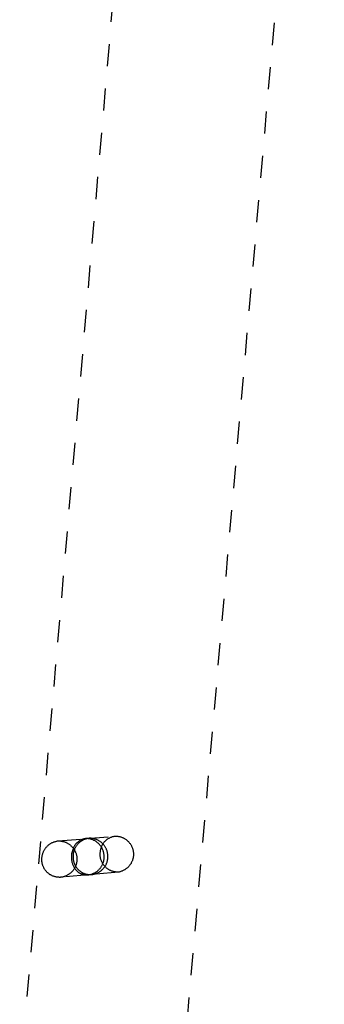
# Model space of a CAD drawing. Header units: millimetres. Extents: x 0 to 1551, y 0 to 1543.
# Tile 8 of 69: x 313 to 340, y 646 to 735. Entities that reach past the tile are written whole.
import ezdxf

# ---------------------------------------------------------------- set-up
doc = ezdxf.new("R2010")
doc.units = ezdxf.units.MM
doc.linetypes.add('Hidden', pattern=[4, 2, -2])
doc.layers.add('Make2D$Hidden$Curves', color=7, linetype='Hidden', true_color=0x8c8c8c)
doc.layers.add('Make2D$Visible$Curves', color=7, linetype='Continuous', true_color=0x000000)

msp = doc.modelspace()

# ---------------------------------------------------------------- linework, layer by layer
at = {"layer": 'Make2D$Hidden$Curves'}
for p, q in [((313.064, 638.686), (325.888, 787.353)), ((340.493, 786.05), (327.582, 638.272)), ((316.537, 660.664), (319.034, 660.876)), ((318.53, 660.722), (318.488, 660.699)), ((318.572, 660.743), (318.53, 660.722)), ((318.615, 660.763), (318.572, 660.743)), ((318.659, 660.782), (318.615, 660.763)), ((318.706, 660.705), (318.658, 660.677)), ((318.703, 660.799), (318.659, 660.782)), ((318.748, 660.815), (318.703, 660.799)), ((318.755, 660.731), (318.706, 660.705)), ((318.793, 660.829), (318.748, 660.815)), ((318.804, 660.755), (318.755, 660.731)), ((318.839, 660.841), (318.793, 660.829)), ((318.855, 660.778), (318.804, 660.755)), ((318.885, 660.852), (318.839, 660.841)), ((318.906, 660.799), (318.855, 660.778)), ((318.932, 660.861), (318.885, 660.852)), ((318.957, 660.818), (318.906, 660.799)), ((318.979, 660.869), (318.932, 660.861)), ((319.01, 660.835), (318.957, 660.818)), ((319.026, 660.875), (318.979, 660.869)), ((319.063, 660.851), (319.01, 660.835)), ((319.091, 660.875), (319.034, 660.876)), ((319.042, 660.876), (321.678, 661.1)), ((319.116, 660.865), (319.063, 660.851)), ((319.147, 660.872), (319.091, 660.875)), ((319.17, 660.877), (319.116, 660.865)), ((319.204, 660.867), (319.147, 660.872)), ((319.224, 660.887), (319.17, 660.877)), ((319.261, 660.86), (319.204, 660.867)), ((319.279, 660.895), (319.224, 660.887)), ((319.317, 660.851), (319.261, 660.86)), ((319.334, 660.901), (319.279, 660.895)), ((319.373, 660.84), (319.317, 660.851)), ((319.39, 660.901), (319.334, 660.901)), ((319.428, 660.827), (319.373, 660.84)), ((319.447, 660.9), (319.39, 660.901)), ((319.483, 660.813), (319.428, 660.827)), ((319.504, 660.896), (319.447, 660.9)), ((319.538, 660.796), (319.483, 660.813)), ((319.561, 660.891), (319.504, 660.896)), ((319.592, 660.778), (319.538, 660.796)), ((319.617, 660.883), (319.561, 660.891)), ((319.645, 660.757), (319.592, 660.778)), ((319.673, 660.874), (319.617, 660.883)), ((319.697, 660.735), (319.645, 660.757)), ((319.729, 660.862), (319.673, 660.874)), ((319.749, 660.711), (319.697, 660.735)), ((319.784, 660.849), (319.729, 660.862)), ((319.8, 660.686), (319.749, 660.711)), ((319.839, 660.834), (319.784, 660.849)), ((319.893, 660.817), (319.839, 660.834)), ((319.946, 660.798), (319.893, 660.817)), ((319.999, 660.777), (319.946, 660.798)), ((320.051, 660.754), (319.999, 660.777)), ((320.103, 660.73), (320.051, 660.754)), ((320.153, 660.703), (320.103, 660.73)), ((320.202, 660.675), (320.153, 660.703)), ((320.787, 660.674), (320.826, 660.711)), ((320.826, 660.711), (320.866, 660.746)), ((320.866, 660.746), (320.906, 660.779)), ((320.906, 660.779), (320.948, 660.811)), ((320.948, 660.811), (320.991, 660.842)), ((320.991, 660.842), (321.036, 660.871)), ((321.036, 660.871), (321.081, 660.899)), ((321.081, 660.899), (321.127, 660.925)), ((321.127, 660.925), (321.174, 660.949)), ((321.174, 660.949), (321.221, 660.972)), ((321.221, 660.972), (321.27, 660.993)), ((321.27, 660.993), (321.319, 661.013)), ((321.319, 661.013), (321.369, 661.031)), ((321.369, 661.031), (321.419, 661.047)), ((321.419, 661.047), (321.47, 661.061)), ((321.47, 661.061), (321.522, 661.073)), ((321.522, 661.073), (321.573, 661.084)), ((321.573, 661.084), (321.625, 661.093)), ((321.625, 661.093), (321.678, 661.1)), ((321.678, 661.1), (321.735, 661.099)), ((321.735, 661.099), (321.792, 661.096)), ((321.792, 661.096), (321.849, 661.09)), ((321.849, 661.09), (321.905, 661.083)), ((321.905, 661.083), (321.961, 661.074)), ((321.961, 661.074), (322.017, 661.063)), ((322.017, 661.063), (322.073, 661.05)), ((322.073, 661.05), (322.128, 661.035)), ((322.128, 661.035), (322.182, 661.018)), ((322.182, 661.018), (322.236, 661)), ((322.236, 661), (322.289, 660.979)), ((322.289, 660.979), (322.342, 660.957)), ((322.342, 660.957), (322.393, 660.932)), ((322.393, 660.932), (322.444, 660.906)), ((322.444, 660.906), (322.494, 660.878)), ((322.494, 660.878), (322.543, 660.849)), ((322.543, 660.849), (322.59, 660.818)), ((322.59, 660.818), (322.637, 660.785)), ((322.637, 660.785), (322.682, 660.75)), ((322.682, 660.75), (322.727, 660.714)), ((322.727, 660.714), (322.77, 660.677)), ((317.918, 660.08), (317.898, 660.037)), ((317.939, 660.123), (317.918, 660.08)), ((317.961, 660.165), (317.939, 660.123)), ((317.985, 660.206), (317.961, 660.165)), ((318.01, 660.246), (317.985, 660.206)), ((318.014, 659.942), (317.993, 659.891)), ((318.036, 660.286), (318.01, 660.246)), ((318.037, 659.992), (318.014, 659.942)), ((318.064, 660.324), (318.036, 660.286)), ((318.062, 660.042), (318.037, 659.992)), ((318.088, 660.09), (318.062, 660.042)), ((318.093, 660.362), (318.064, 660.324)), ((318.116, 660.138), (318.088, 660.09)), ((318.123, 660.398), (318.093, 660.362)), ((318.146, 660.184), (318.116, 660.138)), ((318.155, 660.434), (318.123, 660.398)), ((318.177, 660.23), (318.146, 660.184)), ((318.188, 660.468), (318.155, 660.434)), ((318.209, 660.274), (318.177, 660.23)), ((318.222, 660.501), (318.188, 660.468)), ((318.244, 660.318), (318.209, 660.274)), ((318.257, 660.533), (318.222, 660.501)), ((318.279, 660.36), (318.244, 660.318)), ((318.293, 660.564), (318.257, 660.533)), ((318.316, 660.401), (318.279, 660.36)), ((318.33, 660.594), (318.293, 660.564)), ((318.355, 660.44), (318.316, 660.401)), ((318.368, 660.622), (318.33, 660.594)), ((318.394, 660.479), (318.355, 660.44)), ((318.407, 660.649), (318.368, 660.622)), ((318.436, 660.515), (318.394, 660.479)), ((318.447, 660.675), (318.407, 660.649)), ((318.478, 660.551), (318.436, 660.515)), ((318.488, 660.699), (318.447, 660.675)), ((318.521, 660.585), (318.478, 660.551)), ((318.566, 660.617), (318.521, 660.585)), ((318.612, 660.648), (318.566, 660.617)), ((318.658, 660.677), (318.612, 660.648)), ((319.85, 660.658), (319.8, 660.686)), ((319.899, 660.629), (319.85, 660.658)), ((319.947, 660.598), (319.899, 660.629)), ((319.993, 660.566), (319.947, 660.598)), ((320.039, 660.531), (319.993, 660.566)), ((320.083, 660.496), (320.039, 660.531)), ((320.126, 660.458), (320.083, 660.496)), ((320.168, 660.42), (320.126, 660.458)), ((320.208, 660.38), (320.168, 660.42)), ((320.251, 660.646), (320.202, 660.675)), ((320.247, 660.338), (320.208, 660.38)), ((320.285, 660.295), (320.247, 660.338)), ((320.298, 660.614), (320.251, 660.646)), ((320.321, 660.251), (320.285, 660.295)), ((320.345, 660.581), (320.298, 660.614)), ((320.355, 660.206), (320.321, 660.251)), ((320.343, 659.793), (320.351, 659.846)), ((320.39, 660.547), (320.345, 660.581)), ((320.351, 659.846), (320.361, 659.898)), ((320.388, 660.159), (320.355, 660.206)), ((320.361, 659.898), (320.373, 659.949)), ((320.373, 659.949), (320.386, 660)), ((320.386, 660), (320.402, 660.051)), ((320.42, 660.112), (320.388, 660.159)), ((320.434, 660.511), (320.39, 660.547)), ((320.402, 660.051), (320.419, 660.101)), ((320.419, 660.101), (320.438, 660.15)), ((320.449, 660.063), (320.42, 660.112)), ((320.476, 660.473), (320.434, 660.511)), ((320.438, 660.15), (320.458, 660.199)), ((320.477, 660.013), (320.449, 660.063)), ((320.458, 660.199), (320.48, 660.247)), ((320.518, 660.434), (320.476, 660.473)), ((320.503, 659.963), (320.477, 660.013)), ((320.48, 660.247), (320.504, 660.294)), ((320.527, 659.911), (320.503, 659.963)), ((320.504, 660.294), (320.53, 660.341)), ((320.557, 660.394), (320.518, 660.434)), ((320.55, 659.859), (320.527, 659.911)), ((320.53, 660.341), (320.557, 660.386)), ((320.571, 659.806), (320.55, 659.859)), ((320.557, 660.386), (320.585, 660.431)), ((320.596, 660.352), (320.557, 660.394)), ((320.585, 660.431), (320.615, 660.474)), ((320.633, 660.309), (320.596, 660.352)), ((320.615, 660.474), (320.647, 660.516)), ((320.668, 660.264), (320.633, 660.309)), ((320.647, 660.516), (320.68, 660.558)), ((320.702, 660.219), (320.668, 660.264)), ((320.68, 660.558), (320.714, 660.598)), ((320.734, 660.172), (320.702, 660.219)), ((320.714, 660.598), (320.75, 660.637)), ((320.765, 660.124), (320.734, 660.172)), ((320.75, 660.637), (320.787, 660.674)), ((320.794, 660.075), (320.765, 660.124)), ((320.821, 660.025), (320.794, 660.075)), ((320.847, 659.974), (320.821, 660.025)), ((320.871, 659.923), (320.847, 659.974)), ((320.893, 659.87), (320.871, 659.923)), ((320.913, 659.817), (320.893, 659.87)), ((320.931, 659.763), (320.913, 659.817)), ((322.77, 660.677), (322.811, 660.638)), ((322.811, 660.638), (322.851, 660.598)), ((322.851, 660.598), (322.89, 660.556)), ((322.89, 660.556), (322.927, 660.513)), ((322.927, 660.513), (322.963, 660.468)), ((322.963, 660.468), (322.997, 660.423)), ((322.997, 660.423), (323.03, 660.376)), ((323.03, 660.376), (323.061, 660.328)), ((323.061, 660.328), (323.09, 660.279)), ((323.09, 660.279), (323.118, 660.229)), ((323.118, 660.229), (323.143, 660.178)), ((323.143, 660.178), (323.167, 660.126)), ((323.167, 660.126), (323.19, 660.074)), ((323.19, 660.074), (323.21, 660.021)), ((323.21, 660.021), (323.228, 659.967)), ((323.228, 659.967), (323.245, 659.912)), ((323.245, 659.912), (323.259, 659.857)), ((323.259, 659.857), (323.272, 659.801)), ((320.31, 659.469), (320.311, 659.523)), ((320.31, 659.414), (320.31, 659.469)), ((320.312, 659.359), (320.31, 659.414)), ((320.311, 659.523), (320.315, 659.578)), ((320.316, 659.304), (320.312, 659.359)), ((320.315, 659.578), (320.32, 659.632)), ((320.322, 659.25), (320.316, 659.304)), ((320.32, 659.632), (320.327, 659.687)), ((320.33, 659.196), (320.322, 659.25)), ((320.327, 659.687), (320.336, 659.741)), ((320.34, 659.142), (320.33, 659.196)), ((320.336, 659.741), (320.343, 659.793)), ((320.351, 659.088), (320.34, 659.142)), ((320.365, 659.035), (320.351, 659.088)), ((320.38, 658.982), (320.365, 659.035)), ((320.397, 658.93), (320.38, 658.982)), ((320.416, 658.879), (320.397, 658.93)), ((320.589, 659.752), (320.571, 659.806)), ((320.606, 659.698), (320.589, 659.752)), ((320.621, 659.643), (320.606, 659.698)), ((320.634, 659.587), (320.621, 659.643)), ((320.646, 659.532), (320.634, 659.587)), ((320.639, 658.909), (320.649, 658.965)), ((320.655, 659.475), (320.646, 659.532)), ((320.649, 658.965), (320.658, 659.021)), ((320.662, 659.419), (320.655, 659.475)), ((320.658, 659.021), (320.664, 659.078)), ((320.668, 659.362), (320.662, 659.419)), ((320.664, 659.078), (320.669, 659.135)), ((320.671, 659.305), (320.668, 659.362)), ((320.669, 659.135), (320.672, 659.191)), ((320.672, 659.248), (320.671, 659.305)), ((320.672, 659.191), (320.672, 659.248)), ((320.947, 659.709), (320.931, 659.763)), ((320.962, 659.654), (320.947, 659.709)), ((320.974, 659.598), (320.962, 659.654)), ((320.972, 658.921), (320.983, 658.977)), ((320.985, 659.543), (320.974, 659.598)), ((320.983, 658.977), (320.992, 659.033)), ((320.993, 659.486), (320.985, 659.543)), ((320.992, 659.033), (320.999, 659.09)), ((321, 659.43), (320.993, 659.486)), ((320.999, 659.09), (321.004, 659.146)), ((321.005, 659.373), (321, 659.43)), ((321.004, 659.146), (321.007, 659.203)), ((321.008, 659.317), (321.005, 659.373)), ((321.007, 659.203), (321.008, 659.26)), ((321.008, 659.26), (321.008, 659.317)), ((323.226, 658.957), (323.208, 658.903)), ((323.243, 659.012), (323.226, 658.957)), ((323.258, 659.067), (323.243, 659.012)), ((323.271, 659.122), (323.258, 659.067)), ((323.282, 659.178), (323.271, 659.122)), ((323.272, 659.801), (323.283, 659.745)), ((323.291, 659.234), (323.282, 659.178)), ((323.283, 659.745), (323.292, 659.689)), ((323.298, 659.291), (323.291, 659.234)), ((323.292, 659.689), (323.299, 659.632)), ((323.303, 659.348), (323.298, 659.291)), ((323.299, 659.632), (323.303, 659.576)), ((323.303, 659.576), (323.306, 659.519)), ((323.306, 659.405), (323.303, 659.348)), ((323.306, 659.519), (323.307, 659.462)), ((323.307, 659.462), (323.306, 659.405)), ((318, 658.216), (318.025, 658.178)), ((318.025, 658.178), (318.05, 658.142)), ((318.05, 658.142), (318.077, 658.106)), ((318.077, 658.106), (318.105, 658.071)), ((318.091, 658.407), (318.118, 658.361)), ((318.105, 658.071), (318.135, 658.038)), ((318.118, 658.361), (318.147, 658.317)), ((318.147, 658.317), (318.177, 658.274)), ((318.177, 658.274), (318.208, 658.231)), ((318.208, 658.231), (318.241, 658.19)), ((318.241, 658.19), (318.275, 658.15)), ((318.275, 658.15), (318.311, 658.111)), ((318.311, 658.111), (318.347, 658.074)), ((318.347, 658.074), (318.386, 658.037)), ((320.142, 658.031), (320.184, 658.07)), ((320.184, 658.07), (320.223, 658.111)), ((320.223, 658.111), (320.262, 658.153)), ((320.262, 658.153), (320.299, 658.196)), ((320.299, 658.196), (320.334, 658.241)), ((320.334, 658.241), (320.368, 658.287)), ((320.368, 658.287), (320.4, 658.334)), ((320.4, 658.334), (320.431, 658.382)), ((320.436, 658.828), (320.416, 658.879)), ((320.424, 658.013), (320.467, 658.05)), ((320.431, 658.382), (320.46, 658.431)), ((320.458, 658.778), (320.436, 658.828)), ((320.482, 658.729), (320.458, 658.778)), ((320.46, 658.431), (320.487, 658.481)), ((320.467, 658.05), (320.509, 658.089)), ((320.508, 658.68), (320.482, 658.729)), ((320.487, 658.481), (320.512, 658.532)), ((320.535, 658.633), (320.508, 658.68)), ((320.509, 658.089), (320.549, 658.129)), ((320.512, 658.532), (320.536, 658.584)), ((320.564, 658.586), (320.535, 658.633)), ((320.536, 658.584), (320.558, 658.636)), ((320.549, 658.129), (320.588, 658.171)), ((320.558, 658.636), (320.578, 658.69)), ((320.594, 658.541), (320.564, 658.586)), ((320.578, 658.69), (320.596, 658.744)), ((320.588, 658.171), (320.625, 658.214)), ((320.626, 658.496), (320.594, 658.541)), ((320.596, 658.744), (320.612, 658.798)), ((320.612, 658.798), (320.627, 658.853)), ((320.625, 658.214), (320.661, 658.258)), ((320.66, 658.453), (320.626, 658.496)), ((320.627, 658.853), (320.639, 658.909)), ((320.695, 658.411), (320.66, 658.453)), ((320.661, 658.258), (320.695, 658.303)), ((320.731, 658.37), (320.695, 658.411)), ((320.695, 658.303), (320.728, 658.35)), ((320.728, 658.35), (320.759, 658.397)), ((320.769, 658.33), (320.731, 658.37)), ((320.759, 658.397), (320.788, 658.446)), ((320.808, 658.292), (320.769, 658.33)), ((320.788, 658.446), (320.816, 658.496)), ((320.848, 658.255), (320.808, 658.292)), ((320.816, 658.496), (320.842, 658.546)), ((320.842, 658.546), (320.866, 658.598)), ((320.89, 658.219), (320.848, 658.255)), ((320.866, 658.598), (320.888, 658.65)), ((320.888, 658.65), (320.908, 658.703)), ((320.933, 658.185), (320.89, 658.219)), ((320.908, 658.703), (320.927, 658.757)), ((320.927, 658.757), (320.944, 658.811)), ((320.977, 658.152), (320.933, 658.185)), ((320.944, 658.811), (320.959, 658.866)), ((320.959, 658.866), (320.972, 658.921)), ((321.022, 658.121), (320.977, 658.152)), ((321.068, 658.092), (321.022, 658.121)), ((321.115, 658.064), (321.068, 658.092)), ((321.163, 658.037), (321.115, 658.064)), ((322.488, 658.048), (322.438, 658.021)), ((322.537, 658.077), (322.488, 658.048)), ((322.585, 658.108), (322.537, 658.077)), ((322.632, 658.141), (322.585, 658.108)), ((322.677, 658.175), (322.632, 658.141)), ((322.722, 658.211), (322.677, 658.175)), ((322.765, 658.249), (322.722, 658.211)), ((322.807, 658.287), (322.765, 658.249)), ((322.847, 658.328), (322.807, 658.287)), ((322.886, 658.369), (322.847, 658.328)), ((322.923, 658.412), (322.886, 658.369)), ((322.959, 658.457), (322.923, 658.412)), ((322.994, 658.502), (322.959, 658.457)), ((323.026, 658.549), (322.994, 658.502)), ((323.058, 658.596), (323.026, 658.549)), ((323.087, 658.645), (323.058, 658.596)), ((323.115, 658.695), (323.087, 658.645)), ((323.141, 658.746), (323.115, 658.695)), ((323.165, 658.798), (323.141, 658.746)), ((323.187, 658.85), (323.165, 658.798)), ((323.208, 658.903), (323.187, 658.85)), ((319.226, 657.611), (316.754, 657.39)), ((318.135, 658.038), (318.165, 658.005)), ((318.165, 658.005), (318.197, 657.973)), ((318.197, 657.973), (318.23, 657.943)), ((318.23, 657.943), (318.263, 657.913)), ((318.263, 657.913), (318.298, 657.885)), ((318.298, 657.885), (318.334, 657.858)), ((318.334, 657.858), (318.37, 657.832)), ((318.37, 657.832), (318.408, 657.807)), ((318.386, 658.037), (318.425, 658.002)), ((318.408, 657.807), (318.446, 657.784)), ((318.425, 658.002), (318.466, 657.969)), ((318.446, 657.784), (318.485, 657.762)), ((318.466, 657.969), (318.507, 657.936)), ((318.485, 657.762), (318.525, 657.742)), ((318.507, 657.936), (318.55, 657.906)), ((318.525, 657.742), (318.565, 657.722)), ((318.55, 657.906), (318.594, 657.877)), ((318.565, 657.722), (318.606, 657.705)), ((318.594, 657.877), (318.639, 657.849)), ((318.606, 657.705), (318.648, 657.688)), ((318.639, 657.849), (318.685, 657.823)), ((318.648, 657.688), (318.69, 657.673)), ((318.685, 657.823), (318.731, 657.798)), ((318.69, 657.673), (318.733, 657.66)), ((318.731, 657.798), (318.779, 657.775)), ((318.733, 657.66), (318.776, 657.648)), ((318.776, 657.648), (318.819, 657.637)), ((318.779, 657.775), (318.827, 657.754)), ((318.819, 657.637), (318.863, 657.628)), ((318.827, 657.754), (318.876, 657.734)), ((318.863, 657.628), (318.907, 657.62)), ((318.876, 657.734), (318.925, 657.716)), ((318.907, 657.62), (318.951, 657.614)), ((318.925, 657.716), (318.976, 657.7)), ((318.951, 657.614), (318.996, 657.61)), ((318.976, 657.7), (319.026, 657.686)), ((318.996, 657.61), (319.041, 657.607)), ((319.026, 657.686), (319.077, 657.673)), ((319.041, 657.607), (319.085, 657.605)), ((319.077, 657.673), (319.129, 657.662)), ((319.085, 657.605), (319.13, 657.605)), ((319.129, 657.662), (319.181, 657.653)), ((319.13, 657.605), (319.175, 657.607)), ((319.175, 657.607), (319.219, 657.61)), ((319.181, 657.653), (319.233, 657.646)), ((319.226, 657.611), (319.282, 657.618)), ((319.549, 657.64), (319.232, 657.611)), ((319.233, 657.646), (319.285, 657.64)), ((319.282, 657.618), (319.338, 657.628)), ((319.285, 657.64), (319.338, 657.636)), ((319.338, 657.628), (319.394, 657.64)), ((319.338, 657.636), (319.391, 657.634)), ((319.391, 657.634), (319.443, 657.634)), ((319.394, 657.64), (319.449, 657.653)), ((319.443, 657.634), (319.496, 657.636)), ((319.449, 657.653), (319.504, 657.668)), ((319.496, 657.636), (319.549, 657.64)), ((319.504, 657.668), (319.558, 657.686)), ((321.955, 657.854), (319.549, 657.64)), ((319.549, 657.64), (319.605, 657.647)), ((319.558, 657.686), (319.612, 657.705)), ((319.605, 657.647), (319.661, 657.656)), ((319.612, 657.705), (319.665, 657.726)), ((319.661, 657.656), (319.717, 657.667)), ((319.665, 657.726), (319.717, 657.749)), ((319.717, 657.749), (319.768, 657.773)), ((319.717, 657.667), (319.772, 657.68)), ((319.768, 657.773), (319.819, 657.8)), ((319.772, 657.68), (319.827, 657.695)), ((319.819, 657.8), (319.868, 657.828)), ((319.827, 657.695), (319.881, 657.711)), ((319.868, 657.828), (319.917, 657.858)), ((319.881, 657.711), (319.935, 657.73)), ((319.917, 657.858), (319.964, 657.889)), ((319.935, 657.73), (319.988, 657.75)), ((319.964, 657.889), (320.011, 657.922)), ((319.988, 657.75), (320.04, 657.773)), ((320.011, 657.922), (320.056, 657.957)), ((320.04, 657.773), (320.092, 657.797)), ((320.056, 657.957), (320.1, 657.993)), ((320.092, 657.797), (320.142, 657.823)), ((320.1, 657.993), (320.142, 658.031)), ((320.142, 657.823), (320.192, 657.85)), ((320.192, 657.85), (320.241, 657.88)), ((320.241, 657.88), (320.288, 657.911)), ((320.288, 657.911), (320.335, 657.943)), ((320.335, 657.943), (320.38, 657.977)), ((320.38, 657.977), (320.424, 658.013)), ((321.212, 658.013), (321.163, 658.037)), ((321.262, 657.99), (321.212, 658.013)), ((321.312, 657.968), (321.262, 657.99)), ((321.364, 657.949), (321.312, 657.968)), ((321.415, 657.931), (321.364, 657.949)), ((321.468, 657.915), (321.415, 657.931)), ((321.521, 657.901), (321.468, 657.915)), ((321.574, 657.889), (321.521, 657.901)), ((321.628, 657.878), (321.574, 657.889)), ((321.682, 657.87), (321.628, 657.878)), ((321.736, 657.863), (321.682, 657.87)), ((321.791, 657.858), (321.736, 657.863)), ((321.846, 657.855), (321.791, 657.858)), ((321.9, 657.854), (321.846, 657.855)), ((321.955, 657.854), (321.9, 657.854)), ((322.011, 657.865), (321.955, 657.854)), ((322.067, 657.878), (322.011, 657.865)), ((322.122, 657.893), (322.067, 657.878)), ((322.176, 657.909), (322.122, 657.893)), ((322.23, 657.928), (322.176, 657.909)), ((322.283, 657.948), (322.23, 657.928)), ((322.336, 657.971), (322.283, 657.948)), ((322.388, 657.995), (322.336, 657.971)), ((322.438, 658.021), (322.388, 657.995))]:
    msp.add_line(p, q, dxfattribs=at)
at = {"layer": 'Make2D$Visible$Curves'}
for p, q in [((315.242, 659.77), (315.268, 659.82)), ((315.268, 659.82), (315.296, 659.869)), ((315.296, 659.869), (315.325, 659.918)), ((315.325, 659.918), (315.357, 659.965)), ((315.357, 659.965), (315.39, 660.011)), ((315.39, 660.011), (315.424, 660.056)), ((315.424, 660.056), (315.46, 660.099)), ((315.46, 660.099), (315.498, 660.142)), ((315.498, 660.142), (315.537, 660.183)), ((315.537, 660.183), (315.577, 660.223)), ((315.577, 660.223), (315.619, 660.261)), ((315.619, 660.261), (315.662, 660.298)), ((315.662, 660.298), (315.706, 660.333)), ((315.706, 660.333), (315.751, 660.367)), ((315.751, 660.367), (315.798, 660.399)), ((315.798, 660.399), (315.846, 660.429)), ((315.846, 660.429), (315.894, 660.458)), ((315.894, 660.458), (315.944, 660.485)), ((315.944, 660.485), (315.995, 660.511)), ((315.995, 660.511), (316.046, 660.534)), ((316.046, 660.534), (316.098, 660.556)), ((316.098, 660.556), (316.151, 660.576)), ((316.151, 660.576), (316.205, 660.594)), ((316.205, 660.594), (316.259, 660.611)), ((316.259, 660.611), (316.314, 660.625)), ((316.314, 660.625), (316.369, 660.638)), ((316.369, 660.638), (316.424, 660.648)), ((316.424, 660.648), (316.48, 660.657)), ((316.48, 660.657), (316.537, 660.664)), ((316.537, 660.664), (316.594, 660.664)), ((316.594, 660.664), (316.651, 660.663)), ((316.651, 660.663), (316.708, 660.659)), ((316.708, 660.659), (316.764, 660.653)), ((316.764, 660.653), (316.821, 660.646)), ((316.821, 660.646), (316.877, 660.637)), ((316.877, 660.637), (316.933, 660.625)), ((316.933, 660.625), (316.989, 660.612)), ((316.989, 660.612), (317.044, 660.597)), ((317.044, 660.597), (317.098, 660.579)), ((317.098, 660.579), (317.152, 660.56)), ((317.152, 660.56), (317.205, 660.539)), ((317.205, 660.539), (317.257, 660.517)), ((317.257, 660.517), (317.309, 660.492)), ((317.309, 660.492), (317.36, 660.466)), ((317.36, 660.466), (317.409, 660.438)), ((317.409, 660.438), (317.458, 660.408)), ((317.458, 660.408), (317.506, 660.377)), ((317.506, 660.377), (317.552, 660.344)), ((317.552, 660.344), (317.597, 660.309)), ((317.597, 660.309), (317.641, 660.273)), ((317.641, 660.273), (317.684, 660.235)), ((317.684, 660.235), (317.726, 660.196)), ((317.726, 660.196), (317.766, 660.155)), ((317.898, 660.037), (317.74, 659.516)), ((317.766, 660.155), (317.804, 660.113)), ((317.804, 660.113), (317.842, 660.07)), ((317.842, 660.07), (317.877, 660.025)), ((317.877, 660.025), (317.911, 659.98)), ((317.993, 659.891), (317.89, 659.529)), ((317.911, 659.98), (317.944, 659.933)), ((317.944, 659.933), (317.975, 659.885)), ((317.975, 659.885), (318.004, 659.835)), ((318.004, 659.835), (318.031, 659.785)), ((315.058, 659.014), (315.06, 659.068)), ((315.058, 658.959), (315.058, 659.014)), ((315.059, 658.904), (315.058, 658.959)), ((315.06, 659.068), (315.064, 659.123)), ((315.064, 659.123), (315.07, 659.178)), ((315.07, 659.178), (315.078, 659.232)), ((315.078, 659.232), (315.087, 659.287)), ((315.087, 659.287), (315.097, 659.342)), ((315.097, 659.342), (315.108, 659.398)), ((315.108, 659.398), (315.122, 659.453)), ((315.122, 659.453), (315.137, 659.507)), ((315.137, 659.507), (315.154, 659.561)), ((315.154, 659.561), (315.173, 659.614)), ((315.173, 659.614), (315.194, 659.667)), ((315.194, 659.667), (315.217, 659.719)), ((315.217, 659.719), (315.242, 659.77)), ((317.718, 659.324), (317.715, 659.259)), ((317.715, 659.259), (317.715, 659.195)), ((317.715, 659.195), (317.716, 659.13)), ((317.716, 659.13), (317.72, 659.066)), ((317.723, 659.388), (317.718, 659.324)), ((317.72, 659.066), (317.726, 659.002)), ((317.73, 659.452), (317.723, 659.388)), ((317.726, 659.002), (317.734, 658.938)), ((317.74, 659.516), (317.73, 659.452)), ((317.734, 658.938), (317.745, 658.874)), ((317.867, 659.298), (317.866, 659.24)), ((317.866, 659.24), (317.868, 659.182)), ((317.87, 659.356), (317.867, 659.298)), ((317.868, 659.182), (317.871, 659.123)), ((317.875, 659.414), (317.87, 659.356)), ((317.871, 659.123), (317.876, 659.066)), ((317.881, 659.472), (317.875, 659.414)), ((317.876, 659.066), (317.883, 659.008)), ((317.89, 659.529), (317.881, 659.472)), ((317.883, 659.008), (317.893, 658.95)), ((317.893, 658.95), (317.904, 658.893)), ((318.031, 659.785), (318.057, 659.734)), ((318.057, 659.734), (318.081, 659.683)), ((318.081, 659.683), (318.103, 659.63)), ((318.103, 659.63), (318.123, 659.577)), ((318.123, 659.577), (318.141, 659.523)), ((318.141, 659.523), (318.158, 659.468)), ((318.158, 659.468), (318.172, 659.413)), ((318.172, 659.413), (318.185, 659.357)), ((318.185, 659.357), (318.195, 659.301)), ((318.195, 659.301), (318.204, 659.245)), ((318.204, 659.245), (318.211, 659.188)), ((318.211, 659.188), (318.216, 659.131)), ((318.218, 658.96), (318.215, 658.903)), ((318.216, 659.131), (318.218, 659.074)), ((318.218, 659.074), (318.219, 659.017)), ((318.219, 659.017), (318.218, 658.96)), ((315.063, 658.849), (315.059, 658.904)), ((315.068, 658.794), (315.063, 658.849)), ((315.075, 658.739), (315.068, 658.794)), ((315.085, 658.685), (315.075, 658.739)), ((315.096, 658.631), (315.085, 658.685)), ((315.109, 658.578), (315.096, 658.631)), ((315.123, 658.525), (315.109, 658.578)), ((315.14, 658.472), (315.123, 658.525)), ((315.158, 658.421), (315.14, 658.472)), ((315.179, 658.369), (315.158, 658.421)), ((315.201, 658.319), (315.179, 658.369)), ((315.224, 658.269), (315.201, 658.319)), ((315.25, 658.221), (315.224, 658.269)), ((315.277, 658.173), (315.25, 658.221)), ((315.305, 658.126), (315.277, 658.173)), ((315.335, 658.08), (315.305, 658.126)), ((315.367, 658.035), (315.335, 658.08)), ((317.745, 658.874), (317.757, 658.811)), ((317.757, 658.811), (317.772, 658.748)), ((317.772, 658.748), (317.789, 658.686)), ((317.789, 658.686), (317.808, 658.624)), ((317.808, 658.624), (317.83, 658.563)), ((317.83, 658.563), (317.853, 658.503)), ((317.853, 658.503), (317.878, 658.443)), ((317.905, 658.057), (317.871, 658.011)), ((317.878, 658.443), (317.906, 658.385)), ((317.904, 658.893), (317.917, 658.837)), ((317.938, 658.103), (317.905, 658.057)), ((317.906, 658.385), (317.935, 658.328)), ((317.917, 658.837), (317.932, 658.781)), ((317.932, 658.781), (317.949, 658.725)), ((317.935, 658.328), (317.967, 658.271)), ((317.969, 658.151), (317.938, 658.103)), ((317.949, 658.725), (317.968, 658.67)), ((317.967, 658.271), (318, 658.216)), ((317.968, 658.67), (317.989, 658.616)), ((317.998, 658.2), (317.969, 658.151)), ((317.989, 658.616), (318.012, 658.562)), ((318.026, 658.25), (317.998, 658.2)), ((318.012, 658.562), (318.037, 658.509)), ((318.052, 658.301), (318.026, 658.25)), ((318.037, 658.509), (318.063, 658.458)), ((318.076, 658.352), (318.052, 658.301)), ((318.063, 658.458), (318.091, 658.407)), ((318.099, 658.405), (318.076, 658.352)), ((318.119, 658.458), (318.099, 658.405)), ((318.138, 658.512), (318.119, 658.458)), ((318.155, 658.567), (318.138, 658.512)), ((318.17, 658.622), (318.155, 658.567)), ((318.183, 658.677), (318.17, 658.622)), ((318.194, 658.733), (318.183, 658.677)), ((318.203, 658.79), (318.194, 658.733)), ((318.21, 658.846), (318.203, 658.79)), ((318.215, 658.903), (318.21, 658.846)), ((315.401, 657.991), (315.367, 658.035)), ((315.436, 657.949), (315.401, 657.991)), ((315.472, 657.907), (315.436, 657.949)), ((315.51, 657.867), (315.472, 657.907)), ((315.549, 657.829), (315.51, 657.867)), ((315.589, 657.791), (315.549, 657.829)), ((315.631, 657.755), (315.589, 657.791)), ((315.674, 657.721), (315.631, 657.755)), ((315.718, 657.688), (315.674, 657.721)), ((315.763, 657.657), (315.718, 657.688)), ((315.809, 657.627), (315.763, 657.657)), ((315.856, 657.598), (315.809, 657.627)), ((315.904, 657.572), (315.856, 657.598)), ((315.953, 657.547), (315.904, 657.572)), ((316.003, 657.524), (315.953, 657.547)), ((316.054, 657.502), (316.003, 657.524)), ((316.105, 657.483), (316.054, 657.502)), ((316.157, 657.465), (316.105, 657.483)), ((316.21, 657.449), (316.157, 657.465)), ((316.263, 657.434), (316.21, 657.449)), ((316.316, 657.422), (316.263, 657.434)), ((316.37, 657.411), (316.316, 657.422)), ((316.425, 657.403), (316.37, 657.411)), ((316.479, 657.396), (316.425, 657.403)), ((316.534, 657.391), (316.479, 657.396)), ((316.589, 657.388), (316.534, 657.391)), ((316.644, 657.387), (316.589, 657.388)), ((316.699, 657.387), (316.644, 657.387)), ((316.754, 657.39), (316.699, 657.387)), ((316.81, 657.397), (316.754, 657.39)), ((316.867, 657.406), (316.81, 657.397)), ((316.923, 657.417), (316.867, 657.406)), ((316.978, 657.43), (316.923, 657.417)), ((317.033, 657.445), (316.978, 657.43)), ((317.088, 657.462), (317.033, 657.445)), ((317.142, 657.481), (317.088, 657.462)), ((317.195, 657.501), (317.142, 657.481)), ((317.248, 657.524), (317.195, 657.501)), ((317.299, 657.548), (317.248, 657.524)), ((317.35, 657.574), (317.299, 657.548)), ((317.4, 657.601), (317.35, 657.574)), ((317.449, 657.631), (317.4, 657.601)), ((317.497, 657.662), (317.449, 657.631)), ((317.543, 657.695), (317.497, 657.662)), ((317.589, 657.729), (317.543, 657.695)), ((317.633, 657.765), (317.589, 657.729)), ((317.676, 657.803), (317.633, 657.765)), ((317.718, 657.841), (317.676, 657.803)), ((317.758, 657.882), (317.718, 657.841)), ((317.797, 657.924), (317.758, 657.882)), ((317.835, 657.967), (317.797, 657.924)), ((317.871, 658.011), (317.835, 657.967))]:
    msp.add_line(p, q, dxfattribs=at)

doc.saveas('drawing.dxf')
